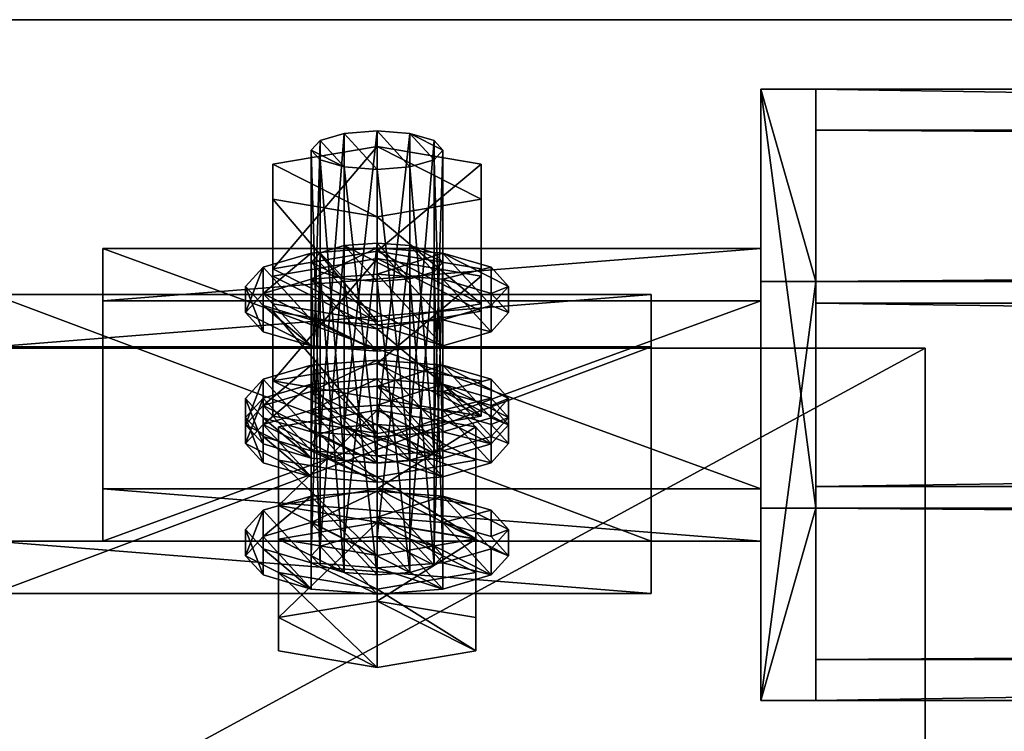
# Model space of a CAD drawing. Header units: millimetres. Extents: x 60485 to 71303, y 100 to 16900.
# Tile 118 of 256: x 65832 to 65922, y 235 to 300. Entities that reach past the tile are written whole.
import ezdxf

# ---------------------------------------------------------------- set-up
doc = ezdxf.new("R2010")
doc.units = ezdxf.units.MM
for name, color, linetype in [('1', 7, 'Continuous'), ('13', 7, 'Continuous'), ('21', 7, 'Continuous'), ('4', 7, 'Continuous'), ('99', 7, 'Continuous')]:
    doc.layers.add(name, color=color, linetype=linetype)

msp = doc.modelspace()

# ---------------------------------------------------------------- meshes
at = {"layer": '1', "color": 7}
mesh = msp.add_polyface(dxfattribs=at)
corners = [(70999.994, 100, 2949.999), (70999.994, 100, -0.001), (60499.994, 100, -0.001), (60499.994, 100, 2949.999), (70999.994, 300, -0.001), (60499.994, 300, -0.001), (70999.994, 300, 2949.999), (60499.994, 300, 2949.999)]
mesh.append_faces([[corners[k] for k in face] for face in [(0, 2, 3, 3), (1, 5, 2, 2), (4, 7, 5, 5), (6, 3, 7, 7), (1, 6, 4, 4), (3, 5, 7, 7)]], dxfattribs={"vtx0": -1, "color": 7})
mesh.append_faces([[corners[k] for k in face] for face in [(0, 1, 2, 2), (1, 4, 5, 5), (4, 6, 7, 7), (6, 0, 3, 3), (1, 0, 6, 6), (3, 2, 5, 5)]], dxfattribs={"vtx2": -1, "vtx3": -1, "color": 7})
at = {"layer": '13', "color": 7}
mesh = msp.add_polyface(dxfattribs=at)
corners = [(65868, 279.38, 3027.029), (65865, 279.615, 3026.26), (65865, 252.838, 3018.074), (65862, 279.38, 3027.029), (65862, 252.603, 3018.843), (65859.804, 278.738, 3029.129), (65859.804, 251.961, 3020.943), (65859, 277.861, 3031.998), (65859, 251.084, 3023.812), (65865, 278.199, 3020.631), (65855.5, 276.595, 3025.876), (65855.5, 267.032, 3022.952), (65865, 268.636, 3017.707), (65855.5, 273.388, 3036.366), (65855.5, 263.825, 3033.442), (65865, 271.785, 3041.611), (65865, 262.222, 3038.688), (65874.5, 263.825, 3033.442), (65865, 268.937, 3016.722), (65859, 268.467, 3018.259), (65859, 266.076, 3017.528), (65865, 266.546, 3015.991), (65854.608, 267.183, 3022.459), (65854.608, 264.792, 3021.728), (65853, 265.429, 3028.197), (65853, 263.038, 3027.466), (65865, 261.92, 3039.673), (65859, 262.39, 3038.135), (65854.608, 263.675, 3033.935), (65865, 259.53, 3038.942), (65871, 260, 3037.404), (65865, 289.848, 2992.79), (65862, 262.836, 2985.372), (65865, 263.071, 2984.603), (65862, 289.613, 2993.558), (65859.804, 262.194, 2987.472), (65859.804, 288.971, 2995.658), (65859, 261.317, 2990.341), (65859, 288.094, 2998.527), (65859.804, 260.44, 2993.21), (65859.804, 287.217, 3001.396), (65862, 259.798, 2995.31), (65862, 286.575, 3003.496), (65865, 286.34, 3004.265), (65865, 259.563, 2996.079), (65865, 267.216, 2979.596), (65859, 266.746, 2981.134), (65859, 264.356, 2980.403), (65865, 264.826, 2978.865), (65854.608, 265.462, 2985.334), (65854.608, 263.071, 2984.603), (65865, 260.2, 3002.548), (65859, 260.67, 3001.01), (65854.608, 273.908, 3000.464), (65859, 272.623, 3004.665), (65859, 270.233, 3003.934), (65854.608, 271.517, 2999.733), (65865, 272.153, 3006.202), (65865, 269.763, 3005.471), (65853, 273.271, 2993.996), (65854.608, 275.025, 2988.258)]
mesh.append_faces([[corners[k] for k in face] for face in [(9, 11, 12, 12), (10, 14, 11, 11), (13, 16, 14, 14), (16, 11, 14, 14), (18, 20, 21, 21), (19, 23, 20, 20), (22, 25, 23, 23), (22, 28, 24, 24), (31, 32, 33, 33), (34, 35, 32, 32), (36, 37, 35, 35), (38, 39, 37, 37), (40, 41, 39, 39), (42, 44, 41, 41), (45, 47, 48, 48), (46, 50, 47, 47), (53, 55, 56, 56), (54, 58, 55, 55), (55, 59, 56, 56)]], dxfattribs={"vtx0": -1, "color": 7})
mesh.append_faces([[corners[k] for k in face] for face in [(11, 17, 12, 12), (18, 26, 19, 19), (19, 27, 22, 22), (23, 29, 20, 20), (20, 30, 21, 21), (45, 51, 46, 46), (46, 52, 49, 49)]], dxfattribs={"vtx0": -1, "vtx1": -1, "color": 7})
mesh.append_faces([[corners[k] for k in face] for face in [(22, 27, 28, 28), (60, 55, 58, 58)]], dxfattribs={"vtx0": -1, "vtx2": -1, "vtx3": -1, "color": 7})
mesh.append_faces([[corners[k] for k in face] for face in [(0, 1, 2, 2), (1, 3, 4, 4), (3, 5, 6, 6), (5, 7, 8, 8), (9, 10, 11, 11), (10, 13, 14, 14), (13, 15, 16, 16), (18, 19, 20, 20), (19, 22, 23, 23), (22, 24, 25, 25), (42, 43, 44, 44), (45, 46, 47, 47), (46, 49, 50, 50), (53, 54, 55, 55), (54, 57, 58, 58)]], dxfattribs={"vtx2": -1, "vtx3": -1, "color": 7})
mesh = msp.add_polyface(dxfattribs=at)
corners = [(65865, 279.615, 3026.26), (65868, 276.342, 3036.967), (65862, 279.38, 3027.029), (65865, 276.107, 3037.736), (65862, 276.342, 3036.967), (65859.804, 278.738, 3029.129), (65859, 277.861, 3031.998), (65859.804, 276.984, 3034.867), (65865, 278.199, 3020.631), (65865, 271.785, 3041.611), (65855.5, 276.595, 3025.876), (65855.5, 273.388, 3036.366), (65865, 289.848, 2992.79), (65862, 289.613, 2993.558), (65862, 262.836, 2985.372), (65859.804, 288.971, 2995.658), (65859.804, 262.194, 2987.472), (65859, 288.094, 2998.527), (65859, 261.317, 2990.341), (65859.804, 287.217, 3001.396), (65859.804, 260.44, 2993.21), (65862, 286.575, 3003.496), (65862, 259.798, 2995.31), (65865, 286.34, 3004.265), (65865, 288.432, 2987.16), (65855.5, 286.828, 2992.405), (65855.5, 277.265, 2989.481), (65865, 278.869, 2984.236), (65855.5, 283.621, 3002.895), (65855.5, 274.058, 2999.972), (65865, 282.018, 3008.141), (65865, 272.455, 3005.217), (65865, 279.17, 2983.251), (65859, 278.7, 2984.788), (65859, 276.309, 2984.057), (65865, 276.779, 2982.52), (65854.608, 277.416, 2988.989), (65854.608, 275.025, 2988.258), (65853, 275.662, 2994.727), (65853, 273.271, 2993.996), (65854.608, 273.908, 3000.464), (65854.608, 271.517, 2999.733), (65865, 272.153, 3006.202), (65859, 272.623, 3004.665), (65859, 270.233, 3003.934), (65865, 269.763, 3005.471)]
mesh.append_faces([[corners[k] for k in face] for face in [(6, 4, 7, 7), (10, 9, 11, 11), (17, 21, 19, 19), (24, 26, 27, 27), (25, 29, 26, 26), (28, 31, 29, 29), (25, 30, 28, 28), (31, 26, 29, 29), (32, 34, 35, 35), (33, 37, 34, 34), (36, 39, 37, 37), (38, 41, 39, 39), (36, 40, 38, 38)]], dxfattribs={"vtx0": -1, "color": 7})
mesh.append_faces([[corners[k] for k in face] for face in [(0, 1, 2, 2), (2, 4, 5, 5), (5, 4, 6, 6), (8, 9, 10, 10), (12, 23, 13, 13), (13, 21, 15, 15), (15, 21, 17, 17), (24, 30, 25, 25), (26, 31, 27, 27), (32, 42, 33, 33), (33, 43, 36, 36), (39, 44, 37, 37), (37, 45, 34, 34)]], dxfattribs={"vtx0": -1, "vtx1": -1, "color": 7})
mesh.append_faces([[corners[k] for k in face] for face in [(2, 1, 3, 3), (2, 3, 4, 4), (13, 23, 21, 21), (33, 42, 43, 43), (36, 43, 40, 40)]], dxfattribs={"vtx0": -1, "vtx2": -1, "vtx3": -1, "color": 7})
mesh.append_faces([[corners[k] for k in face] for face in [(12, 13, 14, 14), (13, 15, 16, 16), (15, 17, 18, 18), (17, 19, 20, 20), (19, 21, 22, 22), (24, 25, 26, 26), (25, 28, 29, 29), (28, 30, 31, 31), (32, 33, 34, 34), (33, 36, 37, 37), (36, 38, 39, 39), (38, 40, 41, 41)]], dxfattribs={"vtx2": -1, "vtx3": -1, "color": 7})
mesh = msp.add_polyface(dxfattribs=at)
corners = [(65870.196, 276.984, 3034.867), (65871, 277.861, 3031.998), (65871, 251.084, 3023.812), (65870.196, 278.738, 3029.129), (65870.196, 251.961, 3020.943), (65868, 279.38, 3027.029), (65868, 252.603, 3018.843), (65865, 271.785, 3041.611), (65874.5, 273.388, 3036.366), (65874.5, 263.825, 3033.442), (65865, 262.222, 3038.688), (65874.5, 276.595, 3025.876), (65874.5, 267.032, 3022.952), (65865, 278.199, 3020.631), (65865, 268.636, 3017.707), (65855.5, 267.032, 3022.952), (65877, 265.429, 3028.197), (65875.392, 267.183, 3022.459), (65875.392, 264.792, 3021.728), (65877, 263.038, 3027.466), (65871, 268.467, 3018.259), (65871, 266.076, 3017.528), (65865, 268.937, 3016.722), (65865, 266.546, 3015.991), (65875.392, 263.675, 3033.935), (65871, 262.39, 3038.135), (65875.392, 261.284, 3033.204), (65865, 286.34, 3004.265), (65868, 259.798, 2995.31), (65865, 259.563, 2996.079), (65868, 286.575, 3003.496), (65870.196, 260.44, 2993.21), (65870.196, 287.217, 3001.396), (65871, 261.317, 2990.341), (65871, 288.094, 2998.527), (65870.196, 262.194, 2987.472), (65870.196, 288.971, 2995.658), (65868, 262.836, 2985.372), (65868, 289.613, 2993.558), (65865, 263.071, 2984.603), (65877, 263.708, 2991.072), (65875.392, 265.462, 2985.334), (65875.392, 263.071, 2984.603), (65871, 266.746, 2981.134), (65871, 264.356, 2980.403), (65865, 267.216, 2979.596), (65865, 264.826, 2978.865), (65871, 260.67, 3001.01), (65865, 272.153, 3006.202), (65871, 272.623, 3004.665), (65871, 270.233, 3003.934), (65865, 269.763, 3005.471), (65875.392, 273.908, 3000.464), (65875.392, 271.517, 2999.733), (65877, 273.271, 2993.996), (65859, 276.309, 2984.057), (65871, 276.309, 2984.057)]
mesh.append_faces([[corners[k] for k in face] for face in [(7, 9, 10, 10), (8, 12, 9, 9), (11, 14, 12, 12), (14, 9, 12, 12), (16, 18, 19, 19), (17, 21, 18, 18), (20, 23, 21, 21), (16, 20, 17, 17), (21, 19, 18, 18), (27, 28, 29, 29), (30, 31, 28, 28), (32, 33, 31, 31), (34, 35, 33, 33), (36, 37, 35, 35), (38, 39, 37, 37), (41, 44, 42, 42), (43, 46, 44, 44), (40, 43, 41, 41), (48, 50, 51, 51), (49, 53, 50, 50), (52, 54, 53, 53)]], dxfattribs={"vtx0": -1, "color": 7})
mesh.append_faces([[corners[k] for k in face] for face in [(20, 25, 22, 22), (23, 26, 21, 21), (43, 47, 45, 45)]], dxfattribs={"vtx0": -1, "vtx1": -1, "color": 7})
mesh.append_faces([[corners[k] for k in face] for face in [(15, 10, 9, 9), (20, 16, 24, 24), (20, 24, 25, 25), (55, 51, 50, 50), (56, 50, 53, 53)]], dxfattribs={"vtx0": -1, "vtx2": -1, "vtx3": -1, "color": 7})
mesh.append_faces([[corners[k] for k in face] for face in [(0, 1, 2, 2), (1, 3, 4, 4), (3, 5, 6, 6), (7, 8, 9, 9), (8, 11, 12, 12), (11, 13, 14, 14), (16, 17, 18, 18), (17, 20, 21, 21), (20, 22, 23, 23), (40, 41, 42, 42), (41, 43, 44, 44), (43, 45, 46, 46), (48, 49, 50, 50), (49, 52, 53, 53)]], dxfattribs={"vtx2": -1, "vtx3": -1, "color": 7})
mesh = msp.add_polyface(dxfattribs=at)
corners = [(65871, 277.861, 3031.998), (65868, 279.38, 3027.029), (65870.196, 278.738, 3029.129), (65870.196, 276.984, 3034.867), (65868, 276.342, 3036.967), (65865, 279.615, 3026.26), (65874.5, 273.388, 3036.366), (65865, 278.199, 3020.631), (65874.5, 276.595, 3025.876), (65865, 271.785, 3041.611), (65865, 286.34, 3004.265), (65868, 286.575, 3003.496), (65868, 259.798, 2995.31), (65870.196, 287.217, 3001.396), (65870.196, 260.44, 2993.21), (65871, 288.094, 2998.527), (65871, 261.317, 2990.341), (65870.196, 288.971, 2995.658), (65870.196, 262.194, 2987.472), (65868, 289.613, 2993.558), (65868, 262.836, 2985.372), (65865, 289.848, 2992.79), (65865, 263.071, 2984.603), (65865, 282.018, 3008.141), (65874.5, 283.621, 3002.895), (65874.5, 274.058, 2999.972), (65865, 272.455, 3005.217), (65874.5, 286.828, 2992.405), (65874.5, 277.265, 2989.481), (65865, 288.432, 2987.16), (65865, 278.869, 2984.236), (65875.392, 273.908, 3000.464), (65877, 275.662, 2994.727), (65877, 273.271, 2993.996), (65875.392, 277.416, 2988.989), (65875.392, 275.025, 2988.258), (65871, 278.7, 2984.788), (65871, 276.309, 2984.057), (65865, 279.17, 2983.251), (65865, 276.779, 2982.52), (65871, 272.623, 3004.665), (65865, 272.153, 3006.202), (65859, 276.309, 2984.057), (65871, 270.233, 3003.934), (65875.392, 271.517, 2999.733)]
mesh.append_faces([[corners[k] for k in face] for face in [(0, 1, 2, 2), (6, 7, 8, 8), (15, 19, 17, 17), (23, 25, 26, 26), (24, 28, 25, 25), (27, 30, 28, 28), (24, 29, 27, 27), (30, 25, 28, 28), (32, 35, 33, 33), (34, 37, 35, 35), (36, 39, 37, 37), (32, 36, 34, 34), (35, 44, 33, 33)]], dxfattribs={"vtx0": -1, "color": 7})
mesh.append_faces([[corners[k] for k in face] for face in [(1, 4, 5, 5), (19, 11, 21, 21), (36, 40, 38, 38), (42, 43, 39, 39), (39, 43, 37, 37), (37, 44, 35, 35)]], dxfattribs={"vtx0": -1, "vtx1": -1, "color": 7})
mesh.append_faces([[corners[k] for k in face] for face in [(1, 0, 3, 3), (1, 3, 4, 4), (7, 6, 9, 9), (19, 15, 13, 13), (19, 13, 11, 11), (21, 11, 10, 10), (29, 24, 23, 23), (30, 26, 25, 25), (36, 32, 31, 31), (36, 31, 40, 40), (38, 40, 41, 41)]], dxfattribs={"vtx0": -1, "vtx2": -1, "vtx3": -1, "color": 7})
mesh.append_faces([[corners[k] for k in face] for face in [(10, 11, 12, 12), (11, 13, 14, 14), (13, 15, 16, 16), (15, 17, 18, 18), (17, 19, 20, 20), (19, 21, 22, 22), (23, 24, 25, 25), (24, 27, 28, 28), (27, 29, 30, 30), (31, 32, 33, 33), (32, 34, 35, 35), (34, 36, 37, 37), (36, 38, 39, 39)]], dxfattribs={"vtx2": -1, "vtx3": -1, "color": 7})
mesh = msp.add_polyface(dxfattribs=at)
corners = [(65865, 279.615, 3026.26), (65862, 252.603, 3018.843), (65865, 252.838, 3018.074), (65862, 279.38, 3027.029), (65859.804, 251.961, 3020.943), (65859.804, 278.738, 3029.129), (65859, 251.084, 3023.812), (65859, 277.861, 3031.998), (65859.804, 276.984, 3034.867), (65859.804, 250.207, 3026.681), (65862, 276.342, 3036.967), (65862, 249.565, 3028.781), (65865, 276.107, 3037.736), (65865, 249.33, 3029.549), (65853, 265.429, 3028.197), (65854.608, 263.675, 3033.935), (65854.608, 261.284, 3033.204), (65853, 263.038, 3027.466), (65859, 262.39, 3038.135), (65859, 260, 3037.404), (65865, 261.92, 3039.673), (65865, 259.53, 3038.942), (65859, 268.467, 3018.259), (65854.608, 264.792, 3021.728), (65859.804, 260.44, 2993.21), (65859.804, 262.194, 2987.472), (65859, 261.317, 2990.341), (65862, 259.798, 2995.31), (65862, 262.836, 2985.372), (65865, 259.563, 2996.079), (65868, 259.798, 2995.31), (65865, 263.071, 2984.603), (65865, 264.356, 2980.403), (65856, 262.836, 2985.372), (65856, 255.664, 2983.179), (65865, 257.183, 2978.21), (65856, 259.798, 2995.31), (65856, 252.626, 2993.117), (65865, 258.279, 3000.279), (65854.608, 265.462, 2985.334), (65853, 263.708, 2991.072), (65853, 261.317, 2990.341), (65854.608, 263.071, 2984.603), (65854.608, 261.954, 2996.81), (65854.608, 259.563, 2996.079), (65859, 260.67, 3001.01), (65859, 258.279, 3000.279), (65865, 260.2, 3002.548), (65865, 257.809, 3001.817), (65859, 266.746, 2981.134), (65859, 264.356, 2980.403)]
mesh.append_faces([[corners[k] for k in face] for face in [(0, 1, 2, 2), (3, 4, 1, 1), (5, 6, 4, 4), (7, 9, 6, 6), (8, 11, 9, 9), (14, 16, 17, 17), (15, 19, 16, 16), (18, 21, 19, 19), (19, 17, 16, 16), (24, 25, 26, 26), (32, 34, 35, 35), (33, 38, 36, 36), (39, 41, 42, 42), (40, 44, 41, 41), (43, 46, 44, 44), (45, 48, 46, 46), (39, 43, 40, 40), (46, 41, 44, 44)]], dxfattribs={"vtx0": -1, "color": 7})
mesh.append_faces([[corners[k] for k in face] for face in [(17, 19, 23, 23), (25, 27, 28, 28), (28, 30, 31, 31), (32, 38, 33, 33), (41, 46, 42, 42), (42, 48, 50, 50)]], dxfattribs={"vtx0": -1, "vtx1": -1, "color": 7})
mesh.append_faces([[corners[k] for k in face] for face in [(22, 20, 18, 18), (23, 19, 21, 21), (25, 24, 27, 27), (28, 27, 29, 29), (49, 47, 45, 45), (39, 45, 43, 43), (42, 46, 48, 48)]], dxfattribs={"vtx0": -1, "vtx2": -1, "vtx3": -1, "color": 7})
mesh.append_faces([[corners[k] for k in face] for face in [(7, 8, 9, 9), (8, 10, 11, 11), (10, 12, 13, 13), (14, 15, 16, 16), (15, 18, 19, 19), (18, 20, 21, 21), (32, 33, 34, 34), (33, 36, 37, 37), (39, 40, 41, 41), (40, 43, 44, 44), (43, 45, 46, 46), (45, 47, 48, 48)]], dxfattribs={"vtx2": -1, "vtx3": -1, "color": 7})
mesh = msp.add_polyface(dxfattribs=at)
corners = [(65865, 276.107, 3037.736), (65868, 276.342, 3036.967), (65868, 249.565, 3028.781), (65870.196, 276.984, 3034.867), (65870.196, 250.207, 3026.681), (65871, 251.084, 3023.812), (65871, 277.861, 3031.998), (65870.196, 251.961, 3020.943), (65870.196, 278.738, 3029.129), (65868, 252.603, 3018.843), (65868, 279.38, 3027.029), (65865, 252.838, 3018.074), (65865, 261.92, 3039.673), (65871, 262.39, 3038.135), (65871, 260, 3037.404), (65865, 259.53, 3038.942), (65875.392, 263.675, 3033.935), (65875.392, 261.284, 3033.204), (65877, 265.429, 3028.197), (65877, 263.038, 3027.466), (65865, 268.937, 3016.722), (65859, 266.076, 3017.528), (65865, 266.546, 3015.991), (65871, 266.076, 3017.528), (65862, 262.836, 2985.372), (65865, 259.563, 2996.079), (65868, 259.798, 2995.31), (65865, 263.071, 2984.603), (65870.196, 260.44, 2993.21), (65868, 262.836, 2985.372), (65870.196, 262.194, 2987.472), (65871, 261.317, 2990.341), (65874, 259.798, 2995.31), (65874, 262.836, 2985.372), (65874, 255.664, 2983.179), (65865, 264.356, 2980.403), (65865, 257.183, 2978.21), (65865, 258.279, 3000.279), (65865, 260.2, 3002.548), (65871, 260.67, 3001.01), (65871, 258.279, 3000.279), (65865, 257.809, 3001.817), (65875.392, 261.954, 2996.81), (65875.392, 259.563, 2996.079), (65877, 263.708, 2991.072), (65877, 261.317, 2990.341), (65875.392, 263.071, 2984.603), (65871, 266.746, 2981.134), (65865, 267.216, 2979.596), (65859, 264.356, 2980.403), (65865, 264.826, 2978.865), (65871, 264.356, 2980.403)]
mesh.append_faces([[corners[k] for k in face] for face in [(1, 4, 2, 2), (3, 5, 4, 4), (6, 7, 5, 5), (8, 9, 7, 7), (10, 11, 9, 9), (12, 14, 15, 15), (13, 17, 14, 14), (16, 19, 17, 17), (30, 28, 31, 31), (33, 36, 34, 34), (32, 35, 33, 33), (38, 40, 41, 41), (39, 43, 40, 40), (42, 45, 43, 43), (44, 46, 45, 45), (46, 43, 45, 45)]], dxfattribs={"vtx0": -1, "color": 7})
mesh.append_faces([[corners[k] for k in face] for face in [(27, 28, 29, 29), (29, 28, 30, 30), (49, 40, 50, 50), (50, 40, 51, 51), (51, 43, 46, 46)]], dxfattribs={"vtx0": -1, "vtx1": -1, "color": 7})
mesh.append_faces([[corners[k] for k in face] for face in [(20, 13, 12, 12), (21, 15, 14, 14), (22, 14, 17, 17), (23, 17, 19, 19), (24, 25, 26, 26), (27, 26, 28, 28), (35, 32, 37, 37), (47, 44, 42, 42), (47, 42, 39, 39), (48, 39, 38, 38), (49, 41, 40, 40), (51, 40, 43, 43)]], dxfattribs={"vtx0": -1, "vtx2": -1, "vtx3": -1, "color": 7})
mesh.append_faces([[corners[k] for k in face] for face in [(0, 1, 2, 2), (1, 3, 4, 4), (12, 13, 14, 14), (13, 16, 17, 17), (16, 18, 19, 19), (32, 33, 34, 34), (33, 35, 36, 36), (38, 39, 40, 40), (39, 42, 43, 43), (42, 44, 45, 45)]], dxfattribs={"vtx2": -1, "vtx3": -1, "color": 7})
mesh = msp.add_polyface(dxfattribs=at)
corners = [(65862, 276.342, 3036.967), (65865, 249.33, 3029.549), (65862, 249.565, 3028.781), (65859, 251.084, 3023.812), (65859.804, 250.207, 3026.681), (65859.804, 251.961, 3020.943), (65862, 252.603, 3018.843), (65868, 249.565, 3028.781), (65865, 252.838, 3018.074), (65865, 254.123, 3013.873), (65856, 252.603, 3018.843), (65856, 245.431, 3016.65), (65865, 246.95, 3011.681), (65856, 249.565, 3028.781), (65856, 242.393, 3026.588), (65865, 248.046, 3033.75), (65865, 240.873, 3031.557), (65865, 256.983, 3013.067), (65859, 256.513, 3014.604), (65859, 254.123, 3013.873), (65865, 254.593, 3012.336), (65854.608, 255.229, 3018.805), (65854.608, 252.838, 3018.074), (65853, 253.475, 3024.543), (65853, 251.084, 3023.812), (65854.608, 251.721, 3030.28), (65854.608, 249.33, 3029.549), (65859, 250.437, 3034.481), (65859, 248.046, 3033.75), (65865, 249.967, 3036.018), (65865, 247.576, 3035.287), (65871, 248.046, 3033.75), (65856, 262.836, 2985.372), (65856, 252.626, 2993.117), (65856, 255.664, 2983.179), (65856, 259.798, 2995.31), (65865, 258.279, 3000.279), (65865, 251.107, 2998.086), (65874, 252.626, 2993.117), (65865, 257.183, 2978.21)]
mesh.append_faces([[corners[k] for k in face] for face in [(0, 1, 2, 2), (2, 3, 4, 4), (9, 11, 12, 12), (10, 14, 11, 11), (13, 16, 14, 14), (10, 15, 13, 13), (16, 11, 14, 14), (17, 19, 20, 20), (18, 22, 19, 19), (21, 24, 22, 22), (23, 26, 24, 24), (25, 28, 26, 26), (27, 30, 28, 28), (21, 25, 23, 23), (28, 24, 26, 26), (32, 33, 34, 34), (35, 37, 33, 33), (37, 34, 33, 33)]], dxfattribs={"vtx0": -1, "color": 7})
mesh.append_faces([[corners[k] for k in face] for face in [(3, 2, 5, 5), (5, 2, 6, 6), (6, 7, 8, 8), (9, 15, 10, 10), (11, 16, 12, 12), (17, 29, 18, 18), (18, 27, 21, 21), (24, 28, 22, 22), (22, 28, 19, 19), (19, 31, 20, 20), (34, 38, 39, 39)]], dxfattribs={"vtx0": -1, "vtx1": -1, "color": 7})
mesh.append_faces([[corners[k] for k in face] for face in [(6, 2, 1, 1), (18, 29, 27, 27), (21, 27, 25, 25), (19, 28, 30, 30)]], dxfattribs={"vtx0": -1, "vtx2": -1, "vtx3": -1, "color": 7})
mesh.append_faces([[corners[k] for k in face] for face in [(9, 10, 11, 11), (10, 13, 14, 14), (13, 15, 16, 16), (17, 18, 19, 19), (18, 21, 22, 22), (21, 23, 24, 24), (23, 25, 26, 26), (25, 27, 28, 28), (27, 29, 30, 30), (35, 36, 37, 37)]], dxfattribs={"vtx2": -1, "vtx3": -1, "color": 7})
mesh = msp.add_polyface(dxfattribs=at)
corners = [(65865, 276.107, 3037.736), (65868, 249.565, 3028.781), (65865, 249.33, 3029.549), (65862, 252.603, 3018.843), (65865, 252.838, 3018.074), (65870.196, 250.207, 3026.681), (65868, 252.603, 3018.843), (65871, 251.084, 3023.812), (65870.196, 251.961, 3020.943), (65865, 248.046, 3033.75), (65874, 249.565, 3028.781), (65874, 242.393, 3026.588), (65865, 240.873, 3031.557), (65874, 252.603, 3018.843), (65874, 245.431, 3016.65), (65865, 254.123, 3013.873), (65865, 246.95, 3011.681), (65865, 249.967, 3036.018), (65871, 250.437, 3034.481), (65871, 248.046, 3033.75), (65865, 247.576, 3035.287), (65875.392, 251.721, 3030.28), (65875.392, 249.33, 3029.549), (65877, 253.475, 3024.543), (65877, 251.084, 3023.812), (65875.392, 255.229, 3018.805), (65875.392, 252.838, 3018.074), (65871, 256.513, 3014.604), (65871, 254.123, 3013.873), (65865, 256.983, 3013.067), (65865, 254.593, 3012.336), (65859, 254.123, 3013.873), (65865, 258.279, 3000.279), (65874, 259.798, 2995.31), (65874, 252.626, 2993.117), (65865, 251.107, 2998.086), (65874, 255.664, 2983.179), (65856, 255.664, 2983.179), (65865, 257.183, 2978.21)]
mesh.append_faces([[corners[k] for k in face] for face in [(0, 1, 2, 2), (6, 7, 8, 8), (9, 11, 12, 12), (10, 14, 11, 11), (13, 16, 14, 14), (10, 15, 13, 13), (16, 11, 14, 14), (17, 19, 20, 20), (18, 22, 19, 19), (21, 24, 22, 22), (23, 26, 24, 24), (25, 28, 26, 26), (27, 30, 28, 28), (23, 27, 25, 25), (28, 24, 26, 26), (32, 34, 35, 35), (33, 36, 34, 34), (38, 34, 36, 36)]], dxfattribs={"vtx0": -1, "color": 7})
mesh.append_faces([[corners[k] for k in face] for face in [(4, 5, 6, 6), (27, 18, 29, 29), (30, 22, 28, 28)]], dxfattribs={"vtx0": -1, "vtx1": -1, "color": 7})
mesh.append_faces([[corners[k] for k in face] for face in [(3, 2, 1, 1), (4, 1, 5, 5), (6, 5, 7, 7), (15, 10, 9, 9), (16, 12, 11, 11), (27, 23, 21, 21), (27, 21, 18, 18), (29, 18, 17, 17), (31, 20, 19, 19), (30, 19, 22, 22), (28, 22, 24, 24), (37, 35, 34, 34)]], dxfattribs={"vtx0": -1, "vtx2": -1, "vtx3": -1, "color": 7})
mesh.append_faces([[corners[k] for k in face] for face in [(9, 10, 11, 11), (10, 13, 14, 14), (13, 15, 16, 16), (17, 18, 19, 19), (18, 21, 22, 22), (21, 23, 24, 24), (23, 25, 26, 26), (25, 27, 28, 28), (27, 29, 30, 30), (32, 33, 34, 34)]], dxfattribs={"vtx2": -1, "vtx3": -1, "color": 7})
at = {"layer": '21', "color": 6}
mesh = msp.add_polyface(dxfattribs=at)
corners = [(65685.004, 145.038, 2960.05), (65685.005, 145.038, 2970.05), (65914.985, 145.038, 2970.033), (65914.984, 145.038, 2960.033), (65685.005, 270.038, 2970.05), (65914.985, 270.038, 2970.033), (65685.004, 270.038, 2960.05), (65914.984, 270.038, 2960.033)]
mesh.append_faces([[corners[k] for k in face] for face in [(0, 2, 3, 3), (4, 2, 1, 1), (6, 1, 0, 0), (7, 0, 3, 3), (5, 3, 2, 2), (7, 4, 6, 6)]], dxfattribs={"vtx0": -1, "color": 6})
mesh.append_faces([[corners[k] for k in face] for face in [(0, 1, 2, 2), (4, 5, 2, 2), (6, 4, 1, 1), (7, 6, 0, 0), (5, 7, 3, 3), (7, 5, 4, 4)]], dxfattribs={"vtx2": -1, "vtx3": -1, "color": 6})
at = {"layer": '4', "color": 171}
mesh = msp.add_polyface(dxfattribs=at)
corners = [(68295, 289.915, 2989.15), (68295, 257.401, 2979.209), (65905, 257.401, 2979.209), (65905, 289.915, 2989.15), (68295, 241.613, 3030.85), (65905, 241.613, 3030.85), (68295, 274.127, 3040.791), (65905, 274.127, 3040.791), (68295, 293.661, 2987.158), (68295, 276.119, 3044.537), (65905, 276.119, 3044.537), (65905, 293.661, 2987.158), (68295, 237.867, 3032.842), (65905, 237.867, 3032.842), (68295, 255.409, 2975.463), (65905, 255.409, 2975.463)]
mesh.append_faces([[corners[k] for k in face] for face in [(0, 2, 3, 3), (1, 5, 2, 2), (4, 7, 5, 5), (6, 3, 7, 7), (8, 10, 11, 11), (9, 13, 10, 10), (12, 15, 13, 13), (14, 11, 15, 15)]], dxfattribs={"vtx0": -1, "color": 171})
mesh.append_faces([[corners[k] for k in face] for face in [(9, 6, 12, 12), (6, 8, 0, 0), (0, 8, 1, 1), (14, 1, 8, 8), (10, 3, 11, 11), (3, 10, 7, 7), (7, 10, 5, 5), (15, 2, 13, 13), (2, 11, 3, 3)]], dxfattribs={"vtx0": -1, "vtx1": -1, "color": 171})
mesh.append_faces([[corners[k] for k in face] for face in [(6, 9, 8, 8), (12, 6, 4, 4), (4, 14, 12, 12), (14, 4, 1, 1), (5, 10, 13, 13), (2, 15, 11, 11), (13, 2, 5, 5)]], dxfattribs={"vtx0": -1, "vtx2": -1, "vtx3": -1, "color": 171})
mesh.append_faces([[corners[k] for k in face] for face in [(0, 1, 2, 2), (1, 4, 5, 5), (4, 6, 7, 7), (6, 0, 3, 3), (8, 9, 10, 10), (9, 12, 13, 13), (12, 14, 15, 15), (14, 8, 11, 11)]], dxfattribs={"vtx2": -1, "vtx3": -1, "color": 171})
at = {"layer": '99', "color": 7}
mesh = msp.add_polyface(dxfattribs=at)
corners = [(65900, 255.409, 2975.463), (65900, 293.661, 2987.158), (65900, 276.119, 3044.537), (65900, 237.867, 3032.842), (65905, 293.661, 2987.158), (65905, 276.119, 3044.537), (65905, 255.409, 2975.463), (65905, 237.867, 3032.842)]
mesh.append_faces([[corners[k] for k in face] for face in [(0, 2, 3, 3), (1, 5, 2, 2), (4, 7, 5, 5), (6, 3, 7, 7), (1, 6, 4, 4), (3, 5, 7, 7)]], dxfattribs={"vtx0": -1, "color": 7})
mesh.append_faces([[corners[k] for k in face] for face in [(0, 1, 2, 2), (1, 4, 5, 5), (4, 6, 7, 7), (6, 0, 3, 3), (1, 0, 6, 6), (3, 2, 5, 5)]], dxfattribs={"vtx2": -1, "vtx3": -1, "color": 7})
mesh = msp.add_polyface(dxfattribs=at)
corners = [(65900, 274.337, 2973.408), (65840, 274.337, 2973.408), (65840, 252.409, 3045.13), (65900, 252.409, 3045.13), (65840, 279.118, 2974.87), (65840, 257.191, 3046.592), (65900, 279.118, 2974.87), (65900, 257.191, 3046.592)]
mesh.append_faces([[corners[k] for k in face] for face in [(0, 2, 3, 3), (1, 5, 2, 2), (4, 7, 5, 5), (6, 3, 7, 7), (1, 6, 4, 4), (3, 5, 7, 7)]], dxfattribs={"vtx0": -1, "color": 7})
mesh.append_faces([[corners[k] for k in face] for face in [(0, 1, 2, 2), (1, 4, 5, 5), (4, 6, 7, 7), (6, 0, 3, 3), (1, 0, 6, 6), (3, 2, 5, 5)]], dxfattribs={"vtx2": -1, "vtx3": -1, "color": 7})
mesh = msp.add_polyface(dxfattribs=at)
corners = [(65890, 270.14, 2970.033), (65830, 270.14, 2970.033), (65830, 247.628, 3043.669), (65890, 247.628, 3043.669), (65830, 274.922, 2971.495), (65830, 252.409, 3045.13), (65890, 274.922, 2971.495), (65890, 252.409, 3045.13)]
mesh.append_faces([[corners[k] for k in face] for face in [(0, 2, 3, 3), (1, 5, 2, 2), (4, 7, 5, 5), (6, 3, 7, 7), (1, 6, 4, 4), (3, 5, 7, 7)]], dxfattribs={"vtx0": -1, "color": 7})
mesh.append_faces([[corners[k] for k in face] for face in [(0, 1, 2, 2), (1, 4, 5, 5), (4, 6, 7, 7), (6, 0, 3, 3), (1, 0, 6, 6), (3, 2, 5, 5)]], dxfattribs={"vtx2": -1, "vtx3": -1, "color": 7})

doc.saveas('drawing.dxf')
